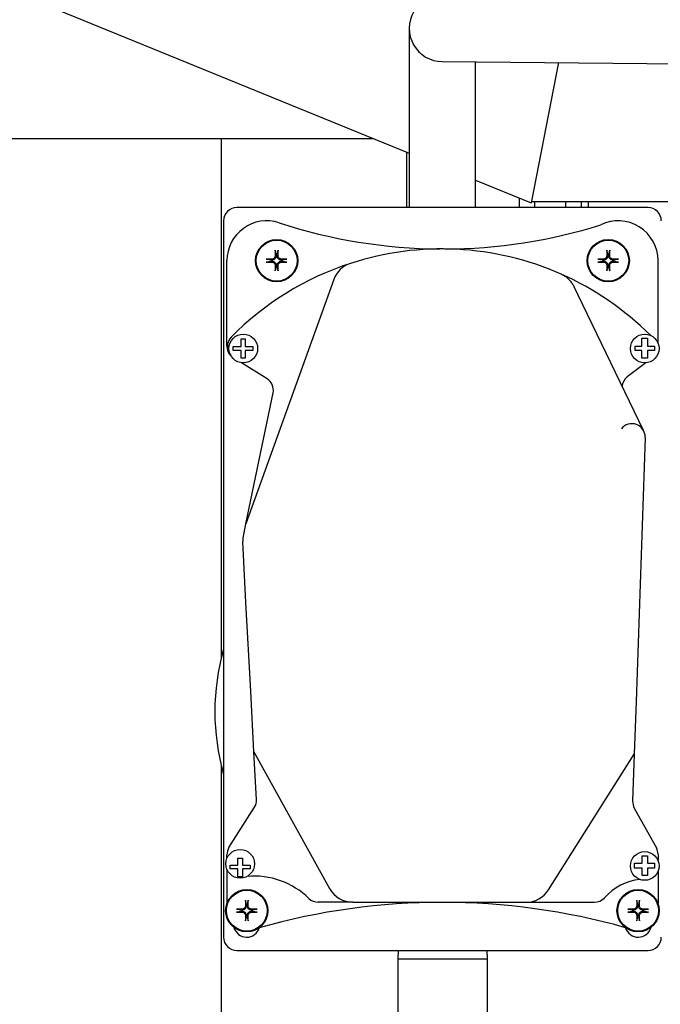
# Model space of a CAD drawing. Header units: inches. Extents: x 18 to 846, y -44 to 561.
# Tile 51 of 256: x 102.55 to 108.58, y 129.51 to 138.78. Entities that reach past the tile are written whole.
import ezdxf

# ---------------------------------------------------------------- set-up
doc = ezdxf.new("R2010")
doc.units = ezdxf.units.IN
doc.header["$LTSCALE"] = 24
doc.header["$MEASUREMENT"] = 0
doc.layers.add('Dimension (ANSI)', color=7, linetype='Continuous', lineweight=25)
doc.layers.add('Visible (ANSI)', color=7, linetype='Continuous', lineweight=30)
doc.styles.add('Note Text (ANSI)', font='tahoma.ttf')
doc.dimstyles.new('SB Fraction-16 (ANSI)', dxfattribs={"dimscale": 24, "dimtxt": 0.125, "dimasz": 0.098425, "dimexe": 0.125, "dimexo": 0.0625, "dimgap": 0.031496, "dimtad": 0, "dimtih": 1, "dimtoh": 1, "dimdec": 4, "dimrnd": 1e-08, "dimzin": 0, "dimdsep": 46, "dimlunit": 5, "dimtxsty": 'Note Text (ANSI)', "dimcen": 0.09, "dimdle": 0.393701, "dimclrd": 256, "dimclre": 256, "dimclrt": 256, "dimadec": 0, "dimazin": 3, "dimtfac": 0.96, "dimtofl": 0, "dimtmove": 0, "dimatfit": 3, "dimfxl": 1, "dimfrac": 2, "dimtolj": 1, "dimtzin": 12, "dimlwd": -1, "dimlwe": -1, "dimarcsym": 0})

# ---------------------------------------------------------------- blocks, each defined once
blk = doc.blocks.new('*D15')
at = {"layer": 'Defpoints', "color": 0, "transparency": 16777216}
for p in [(121.8191, 380.5815), (46.5863, 92.8698), (88.6941, 92.8698)]:
    blk.add_point(p, dxfattribs=at)
at = {"layer": 'Dimension (ANSI)', "transparency": 16777216}
for p, q in [((120.3191, 380.5815), (43.5863, 380.5815)), ((46.5863, 378.2193), (46.5863, 242.3754)), ((46.5863, 95.232), (46.5863, 237.0759)), ((87.1941, 92.8698), (43.5863, 92.8698))]:
    blk.add_line(p, q, dxfattribs=at)
for points in [[(46.1926, 378.2193), (46.98, 378.2193), (46.5863, 380.5815)], [(46.1926, 95.232), (46.98, 95.232), (46.5863, 92.8698)]]:
    blk.add_solid(points, dxfattribs=at)
at = {"layer": 'Dimension (ANSI)', "transparency": 16777216, "insert": (37.4463, 241.6195), "char_height": 3, "attachment_point": 1, "style": 'Note Text (ANSI)'}
blk.add_mtext('\\A1;287 11/16', dxfattribs=at)

msp = doc.modelspace()

# ---------------------------------------------------------------- linework, layer by layer
at = {"layer": 'Visible (ANSI)'}
for p, q in [((102.7417, 138.94184), (106.21675, 137.52595)), ((106.21675, 138.70079), (106.21675, 137.01279)), ((106.52647, 138.3883), (108.45465, 138.37118)), ((106.84175, 137.01279), (106.84175, 138.3855)), ((107.62138, 138.37858), (107.36655, 137.05747)), ((108.45465, 138.37118), (121.40478, 138.25615)), ((77.82486, 137.66341), (105.87938, 137.66341)), ((104.44412, 137.66341), (104.44412, 132.76605)), ((106.19412, 137.01279), (106.19412, 137.53517)), ((106.84175, 137.2713), (107.36655, 137.05747)), ((107.25676, 137.01279), (107.25676, 137.1022)), ((107.36883, 137.06929), (110.49656, 137.06929)), ((107.40031, 137.01279), (107.40031, 137.06929)), ((107.69104, 137.01279), (107.69104, 137.06929)), ((107.83823, 137.01279), (107.83823, 137.06929)), ((107.90679, 137.01279), (107.90679, 137.06929)), ((108.46675, 137.01279), (104.59175, 137.01279)), ((104.46675, 136.88779), (104.46675, 130.13779)), ((104.498, 135.70666), (104.498, 136.51279)), ((104.91898, 136.51799), (104.91442, 136.51829)), ((104.91442, 136.5073), (104.91898, 136.50759)), ((104.96125, 136.56513), (104.96155, 136.56056)), ((104.97195, 136.56056), (104.97225, 136.56513)), ((105.01908, 136.51829), (105.01452, 136.51799)), ((105.01452, 136.50759), (105.01908, 136.5073)), ((108.04398, 136.51799), (108.03942, 136.51829)), ((108.03942, 136.5073), (108.04398, 136.50759)), ((108.08625, 136.56513), (108.08655, 136.56056)), ((108.09695, 136.56056), (108.09725, 136.56513)), ((108.14408, 136.51829), (108.13952, 136.51799)), ((108.13952, 136.50759), (108.14408, 136.5073)), ((108.5605, 135.73599), (108.5605, 136.51279)), ((104.96155, 136.46502), (104.96125, 136.46046)), ((104.97225, 136.46046), (104.97195, 136.46502)), ((108.08655, 136.46502), (108.08625, 136.46046)), ((108.09725, 136.46046), (108.09695, 136.46502)), ((105.50474, 136.3339), (104.67761, 134.03173)), ((107.80812, 136.18832), (107.77077, 136.26574)), ((108.4243, 134.91101), (107.80812, 136.18832)), ((104.63341, 135.77583), (104.66954, 135.77583)), ((104.63341, 135.75751), (104.63341, 135.77583)), ((104.63341, 135.70438), (104.63341, 135.75751)), ((104.66954, 135.77583), (104.66954, 135.75806)), ((104.66954, 135.75806), (104.66954, 135.70438)), ((108.40778, 135.78158), (108.46204, 135.78158)), ((108.40778, 135.75469), (108.40778, 135.78158)), ((108.40778, 135.70806), (108.40778, 135.75469)), ((108.46204, 135.78158), (108.46204, 135.75515)), ((108.46204, 135.75515), (108.46204, 135.70806)), ((104.558, 135.70438), (104.58012, 135.70438)), ((104.558, 135.66575), (104.558, 135.70438)), ((104.58009, 135.66575), (104.558, 135.66575)), ((104.63341, 135.66575), (104.58009, 135.66575)), ((104.58012, 135.70438), (104.63341, 135.70438)), ((104.63341, 135.61249), (104.63341, 135.66575)), ((104.66954, 135.70438), (104.72503, 135.70438)), ((104.66954, 135.66575), (104.66954, 135.61194)), ((104.72507, 135.66575), (104.66954, 135.66575)), ((104.72503, 135.70438), (104.74281, 135.70438)), ((104.74281, 135.66575), (104.72507, 135.66575)), ((104.74281, 135.70438), (104.74281, 135.66575)), ((108.34449, 135.70806), (108.36413, 135.70806)), ((108.34449, 135.66575), (108.34449, 135.70806)), ((108.36301, 135.66575), (108.34449, 135.66575)), ((108.40778, 135.66575), (108.36301, 135.66575)), ((108.36413, 135.70806), (108.40778, 135.70806)), ((108.40778, 135.61531), (108.40778, 135.66575)), ((108.46204, 135.70806), (108.50687, 135.70806)), ((108.50799, 135.66575), (108.46204, 135.66575)), ((108.46204, 135.66575), (108.46204, 135.61485)), ((108.50687, 135.70806), (108.52843, 135.70806)), ((108.52843, 135.66575), (108.50799, 135.66575)), ((108.52843, 135.70806), (108.52843, 135.66575)), ((104.63341, 135.59353), (104.63341, 135.61249)), ((104.66954, 135.59353), (104.63341, 135.59353)), ((104.66954, 135.61194), (104.66954, 135.59353)), ((108.40778, 135.59353), (108.40778, 135.61531)), ((108.46204, 135.59353), (108.40778, 135.59353)), ((108.46204, 135.61485), (108.46204, 135.59353)), ((104.87761, 135.39787), (104.63511, 135.55113)), ((108.44599, 135.55041), (108.27054, 135.41652)), ((104.67761, 134.03173), (104.93323, 135.26687)), ((108.43933, 134.84716), (108.35391, 132.3584)), ((104.64972, 133.89697), (104.67761, 134.03173)), ((104.6778, 133.29288), (104.6473, 133.86498)), ((104.72235, 132.45714), (104.6778, 133.29288)), ((104.75284, 131.88536), (104.72235, 132.45714)), ((108.35391, 132.3584), (108.33693, 131.8636)), ((104.75284, 131.88536), (105.46565, 130.59618)), ((104.77684, 131.43509), (104.75284, 131.88536)), ((107.52792, 130.58359), (108.33693, 131.8636)), ((108.33693, 131.8636), (108.32168, 131.41939)), ((104.44412, 131.75954), (104.44412, 106.966)), ((104.51734, 130.98139), (104.75768, 131.36166)), ((108.33722, 131.35461), (108.54489, 130.97902)), ((104.498, 130.88001), (104.498, 130.9146)), ((108.5605, 130.91854), (108.5605, 130.8595)), ((104.60106, 130.88351), (104.64387, 130.88351)), ((104.60106, 130.81663), (104.60106, 130.88351)), ((104.64387, 130.88351), (104.64387, 130.81663)), ((108.33948, 130.83366), (108.36484, 130.83366)), ((108.33948, 130.7894), (108.33948, 130.83366)), ((108.36484, 130.83366), (108.41268, 130.83366)), ((108.41268, 130.9043), (108.46204, 130.9043)), ((108.41268, 130.87996), (108.41268, 130.9043)), ((108.41268, 130.83366), (108.41268, 130.87996)), ((108.46204, 130.9043), (108.46204, 130.87866)), ((108.46204, 130.87866), (108.46204, 130.83366)), ((108.46204, 130.83366), (108.50616, 130.83366)), ((108.50616, 130.83366), (108.52843, 130.83366)), ((108.52843, 130.83366), (108.52843, 130.7894)), ((104.498, 130.77803), (104.498, 130.45594)), ((104.52867, 130.81663), (104.54903, 130.81663)), ((104.52867, 130.78137), (104.52867, 130.81663)), ((104.56508, 130.78137), (104.52867, 130.78137)), ((104.54903, 130.81663), (104.60106, 130.81663)), ((104.60106, 130.78137), (104.56508, 130.78137)), ((104.60106, 130.7573), (104.60106, 130.78137)), ((104.60106, 130.70583), (104.60106, 130.7573)), ((104.64387, 130.81663), (104.69697, 130.81663)), ((104.68092, 130.78137), (104.64387, 130.78137)), ((104.64387, 130.78137), (104.64387, 130.75699)), ((104.64387, 130.75699), (104.64387, 130.70583)), ((104.71564, 130.78137), (104.68092, 130.78137)), ((104.69697, 130.81663), (104.71564, 130.81663)), ((104.71564, 130.81663), (104.71564, 130.78137)), ((108.36298, 130.7894), (108.33948, 130.7894)), ((108.41268, 130.7894), (108.36298, 130.7894)), ((108.41268, 130.73707), (108.41268, 130.7894)), ((108.41268, 130.71969), (108.41268, 130.73707)), ((108.46204, 130.7894), (108.46204, 130.73837)), ((108.50802, 130.7894), (108.46204, 130.7894)), ((108.46204, 130.73837), (108.46204, 130.71969)), ((108.52843, 130.7894), (108.50802, 130.7894)), ((108.5605, 130.75752), (108.5605, 130.45662)), ((104.64387, 130.70583), (104.60106, 130.70583)), ((108.46204, 130.71969), (108.41268, 130.71969)), ((105.68444, 130.46715), (105.35857, 130.46715)), ((105.68444, 130.46715), (107.31659, 130.46715)), ((107.31659, 130.46715), (107.96181, 130.46715)), ((104.63773, 130.39299), (104.63317, 130.39329)), ((104.63317, 130.3823), (104.63773, 130.38259)), ((104.68, 130.44013), (104.6803, 130.43556)), ((104.6907, 130.43556), (104.691, 130.44013)), ((104.73783, 130.39329), (104.73327, 130.39299)), ((104.73327, 130.38259), (104.73783, 130.3823)), ((108.32548, 130.39299), (108.32092, 130.39329)), ((108.32092, 130.3823), (108.32548, 130.38259)), ((108.36775, 130.44013), (108.36805, 130.43556)), ((108.37845, 130.43556), (108.37875, 130.44013)), ((108.42558, 130.39329), (108.42102, 130.39299)), ((108.42102, 130.38259), (108.42558, 130.3823)), ((104.6803, 130.34002), (104.68, 130.33546)), ((104.691, 130.33546), (104.6907, 130.34002)), ((108.36805, 130.34002), (108.36775, 130.33546)), ((108.37875, 130.33546), (108.37845, 130.34002)), ((104.59175, 130.01279), (108.46675, 130.01279)), ((106.11171, 130.01279), (106.10925, 129.93397)), ((106.94679, 130.01279), (106.94925, 129.93397)), ((106.10925, 129.93397), (106.94925, 129.93397)), ((106.10925, 129.93397), (106.10925, 128.71561)), ((106.94925, 129.93397), (106.94925, 128.71561))]:
    msp.add_line(p, q, dxfattribs=at)
for centre, radius in [((104.96675, 136.51279), 0.1995), ((104.96675, 136.51279), 0.19267), ((108.09175, 136.51279), 0.1995), ((108.09175, 136.51279), 0.19267), ((104.65258, 135.685), 0.135), ((108.4355, 135.685), 0.135), ((104.623, 130.82902), 0.135), ((108.4355, 130.80851), 0.135), ((104.6855, 130.38779), 0.1995), ((104.6855, 130.38779), 0.19267), ((108.37325, 130.38779), 0.1995), ((108.37325, 130.38779), 0.19267)]:
    msp.add_circle(centre, radius, dxfattribs=at)
for centre, radius, start, end in [((106.52925, 138.70079), 0.3125, 89.491077, 269.491077), ((104.59175, 136.88779), 0.125, 90, 180), ((108.46675, 136.88779), 0.125, 0, 90), ((104.873, 136.51279), 0.375, 71.900051, 180), ((106.53567, 141.59974), 4.97677, 251.900051, 269.632367), ((108.1855, 136.51279), 0.375, 0, 116.019451), ((106.53567, 141.59974), 4.97677, 270.166961, 287.364683), ((106.52208, 133.84027), 2.78286, 66.165395, 107.984981), ((106.52208, 133.84027), 2.78286, 107.984981, 135.474785), ((104.96675, 136.51279), 0.05262, 174.003678, 185.996322), ((104.96675, 136.51279), 0.05262, 84.003678, 95.996322), ((104.96675, 136.51279), 0.05262, 354.003678, 5.996322), ((105.74001, 136.24937), 0.25, 107.984981, 160.237521), ((108.09175, 136.51279), 0.05262, 174.003678, 185.996322), ((108.09175, 136.51279), 0.05262, 84.003678, 95.996322), ((108.09175, 136.51279), 0.05262, 354.003678, 5.996322), ((104.96675, 136.51279), 0.05262, 264.003678, 275.996322), ((108.09175, 136.51279), 0.05262, 264.003678, 275.996322), ((106.52208, 133.84027), 2.78286, 45.027084, 66.165395), ((104.62718, 135.70402), 0.125, 135.474785, 221.582494), ((104.623, 135.70666), 0.125, 180, 225.902272), ((104.81083, 135.2922), 0.125, 348.30718, 57.705708), ((108.34637, 135.31714), 0.125, 127.347746, 173.979011), ((108.31441, 134.85145), 0.125, 358.034232, 141.9281), ((106.52925, 132.26279), 2.145, 164.057631, 195.942369), ((104.65202, 131.42844), 0.125, 327.705708, 3.051563), ((108.44661, 131.4151), 0.125, 178.034232, 208.939308), ((104.623, 130.9146), 0.125, 147.705708, 180), ((108.4355, 130.91854), 0.125, 0, 28.939308), ((104.75114, 129.96643), 0.74706, 45.850471, 94.829668), ((108.4405, 130.17084), 0.51269, 95.560313, 138.648384), ((105.68444, 130.71715), 0.25, 208.939308, 270), ((107.31659, 130.71715), 0.25, 270, 327.705708), ((106.52982, 124.10942), 6.35616, 74.248423, 105.765119), ((105.35857, 130.59215), 0.125, 225.850471, 270), ((107.96181, 130.59215), 0.125, 270, 318.648384), ((104.6855, 130.38779), 0.05262, 174.003678, 185.996322), ((104.6855, 130.38779), 0.05262, 84.003678, 95.996322), ((104.6855, 130.38779), 0.05262, 354.003678, 5.996322), ((108.37325, 130.38779), 0.05262, 174.003678, 185.996322), ((108.37325, 130.38779), 0.05262, 84.003678, 95.996322), ((108.37325, 130.38779), 0.05262, 354.003678, 5.996322), ((104.6855, 130.38779), 0.05262, 264.003678, 275.996322), ((108.37325, 130.38779), 0.05262, 264.003678, 275.996322), ((104.68425, 130.26279), 0.125, 195.302345, 343.257509), ((108.37425, 130.26279), 0.125, 196.574906, 344.581707), ((104.59175, 130.13779), 0.125, 180, 270), ((108.46675, 130.13779), 0.125, 270, 0)]:
    msp.add_arc(centre, radius, start, end, dxfattribs=at)
for centre, major_axis, start_param, end_param in [((104.99198, 136.51327), (0.00822, -0.43428), 4.4856007, 4.6019851), ((104.94153, 136.51327), (0.00822, 0.43428), 4.8227929, 4.9391773), ((108.11698, 136.51327), (0.00822, -0.43428), 4.4856007, 4.6019851), ((108.06653, 136.51327), (0.00822, 0.43428), 4.8227929, 4.9391773), ((104.96627, 136.48757), (-0.43428, 0.00822), 4.8227929, 4.9391773), ((104.96627, 136.53802), (0.43428, 0.00822), 4.4856007, 4.6019851), ((104.96723, 136.48757), (-0.43428, -0.00822), 4.4856007, 4.6019851), ((104.96723, 136.53802), (0.43428, -0.00822), 4.8227929, 4.9391773), ((108.09127, 136.48757), (-0.43428, 0.00822), 4.8227929, 4.9391773), ((108.09127, 136.53802), (0.43428, 0.00822), 4.4856007, 4.6019851), ((108.09223, 136.48757), (-0.43428, -0.00822), 4.4856007, 4.6019851), ((108.09223, 136.53802), (0.43428, -0.00822), 4.8227929, 4.9391773), ((104.99198, 136.51231), (-0.00822, -0.43428), 4.8227929, 4.9391773), ((104.94153, 136.51231), (-0.00822, 0.43428), 4.4856007, 4.6019851), ((108.11698, 136.51231), (-0.00822, -0.43428), 4.8227929, 4.9391773), ((108.06653, 136.51231), (-0.00822, 0.43428), 4.4856007, 4.6019851), ((104.71073, 130.38827), (0.00822, -0.43428), 4.4856007, 4.6019851), ((104.66028, 130.38827), (0.00822, 0.43428), 4.8227929, 4.9391773), ((108.39848, 130.38827), (0.00822, -0.43428), 4.4856007, 4.6019851), ((108.34803, 130.38827), (0.00822, 0.43428), 4.8227929, 4.9391773), ((104.68502, 130.36257), (-0.43428, 0.00822), 4.8227929, 4.9391773), ((104.68502, 130.41302), (0.43428, 0.00822), 4.4856007, 4.6019851), ((104.68598, 130.36257), (-0.43428, -0.00822), 4.4856007, 4.6019851), ((104.68598, 130.41302), (0.43428, -0.00822), 4.8227929, 4.9391773), ((108.37277, 130.36257), (-0.43428, 0.00822), 4.8227929, 4.9391773), ((108.37277, 130.41302), (0.43428, 0.00822), 4.4856007, 4.6019851), ((108.37373, 130.36257), (-0.43428, -0.00822), 4.4856007, 4.6019851), ((108.37373, 130.41302), (0.43428, -0.00822), 4.8227929, 4.9391773), ((104.71073, 130.38731), (-0.00822, -0.43428), 4.8227929, 4.9391773), ((104.66028, 130.38731), (-0.00822, 0.43428), 4.4856007, 4.6019851), ((108.39848, 130.38731), (-0.00822, -0.43428), 4.8227929, 4.9391773), ((108.34803, 130.38731), (-0.00822, 0.43428), 4.4856007, 4.6019851)]:
    msp.add_ellipse(centre, major_axis=major_axis, ratio=0.0871557, start_param=start_param, end_param=end_param, dxfattribs=at)
for points, knots in [([(104.95364, 136.60371), (104.95358, 136.60399), (104.95353, 136.60437), (104.95343, 136.60529), (104.95338, 136.606), (104.9533, 136.60733), (104.95327, 136.60818), (104.95325, 136.60932), (104.95325, 136.60978), (104.95325, 136.61022)], [0.050325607, 0.050325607, 0.050325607, 0.050325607, 0.054771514, 0.054771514, 0.060230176, 0.060230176, 0.065728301, 0.065728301, 0.068909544, 0.068909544, 0.068909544, 0.068909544]), ([(104.98026, 136.61022), (104.98026, 136.60978), (104.98025, 136.60932), (104.98023, 136.60818), (104.9802, 136.60733), (104.98013, 136.606), (104.98007, 136.60529), (104.97997, 136.60437), (104.97992, 136.60399), (104.97986, 136.60371)], [0.018821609, 0.018821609, 0.018821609, 0.018821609, 0.022002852, 0.022002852, 0.027500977, 0.027500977, 0.032959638, 0.032959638, 0.037405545, 0.037405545, 0.037405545, 0.037405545]), ([(108.07864, 136.60371), (108.07858, 136.60399), (108.07853, 136.60437), (108.07843, 136.60529), (108.07838, 136.606), (108.0783, 136.60733), (108.07827, 136.60818), (108.07825, 136.60932), (108.07825, 136.60978), (108.07825, 136.61022)], [0.050325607, 0.050325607, 0.050325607, 0.050325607, 0.054771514, 0.054771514, 0.060230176, 0.060230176, 0.065728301, 0.065728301, 0.068909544, 0.068909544, 0.068909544, 0.068909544]), ([(108.10526, 136.61022), (108.10526, 136.60978), (108.10525, 136.60932), (108.10523, 136.60818), (108.1052, 136.60733), (108.10513, 136.606), (108.10507, 136.60529), (108.10497, 136.60437), (108.10492, 136.60399), (108.10486, 136.60371)], [0.018821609, 0.018821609, 0.018821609, 0.018821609, 0.022002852, 0.022002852, 0.027500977, 0.027500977, 0.032959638, 0.032959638, 0.037405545, 0.037405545, 0.037405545, 0.037405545]), ([(104.86932, 136.5263), (104.86977, 136.5263), (104.87023, 136.52629), (104.87137, 136.52627), (104.87222, 136.52624), (104.87354, 136.52617), (104.87425, 136.52611), (104.87517, 136.52601), (104.87556, 136.52596), (104.87583, 136.52591)], [0.018821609, 0.018821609, 0.018821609, 0.018821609, 0.022002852, 0.022002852, 0.027500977, 0.027500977, 0.032959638, 0.032959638, 0.037405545, 0.037405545, 0.037405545, 0.037405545]), ([(104.87583, 136.49968), (104.87556, 136.49963), (104.87517, 136.49957), (104.87425, 136.49947), (104.87354, 136.49942), (104.87222, 136.49934), (104.87137, 136.49931), (104.87023, 136.49929), (104.86977, 136.49929), (104.86932, 136.49929)], [0.050325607, 0.050325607, 0.050325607, 0.050325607, 0.054771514, 0.054771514, 0.060230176, 0.060230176, 0.065728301, 0.065728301, 0.068909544, 0.068909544, 0.068909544, 0.068909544]), ([(104.96155, 136.56056), (104.96188, 136.55545), (104.96126, 136.55003), (104.95865, 136.54208), (104.95741, 136.53933), (104.95428, 136.53413), (104.95239, 136.53167), (104.94787, 136.52715), (104.94541, 136.52527), (104.94021, 136.52213), (104.93746, 136.52089), (104.92952, 136.51828), (104.92409, 136.51766), (104.91898, 136.51799)], [-0.18979591, -0.18979591, -0.18979591, -0.18979591, -0.14612308, -0.14612308, -0.12176923, -0.12176923, -0.09741538, -0.09741538, -0.07306154, -0.07306154, -0.04870769, -0.04870769, -0.00503486, -0.00503486, -0.00503486, -0.00503486]), ([(104.91898, 136.50759), (104.92409, 136.50792), (104.92952, 136.5073), (104.93746, 136.5047), (104.94021, 136.50345), (104.94541, 136.50032), (104.94787, 136.49843), (104.95239, 136.49391), (104.95428, 136.49145), (104.95741, 136.48625), (104.95865, 136.4835), (104.96126, 136.47556), (104.96188, 136.47014), (104.96155, 136.46502)], [-0.18979591, -0.18979591, -0.18979591, -0.18979591, -0.14612308, -0.14612308, -0.12176923, -0.12176923, -0.09741538, -0.09741538, -0.07306154, -0.07306154, -0.04870769, -0.04870769, -0.00503486, -0.00503486, -0.00503486, -0.00503486]), ([(104.95345, 136.56041), (104.95349, 136.55621), (104.9527, 136.5517), (104.94939, 136.54337), (104.94687, 136.53954), (104.941, 136.53346), (104.93728, 136.53079), (104.92908, 136.52718), (104.92461, 136.52622), (104.91999, 136.52609), (104.91956, 136.52609), (104.91914, 136.52609)], [0, 0, 0, 0, 0.03221011, 0.03221011, 0.06442023, 0.06442023, 0.09660812, 0.09660812, 0.12879602, 0.12879602, 0.13203255, 0.13203255, 0.13203255, 0.13203255]), ([(104.91914, 136.49949), (104.92334, 136.49953), (104.92784, 136.49875), (104.93617, 136.49544), (104.94, 136.49291), (104.94608, 136.48705), (104.94875, 136.48332), (104.95237, 136.47512), (104.95332, 136.47065), (104.95345, 136.46603), (104.95345, 136.46561), (104.95345, 136.46518)], [0, 0, 0, 0, 0.03221011, 0.03221011, 0.06442023, 0.06442023, 0.09660812, 0.09660812, 0.12879602, 0.12879602, 0.13203255, 0.13203255, 0.13203255, 0.13203255]), ([(105.01452, 136.51799), (105.00941, 136.51766), (105.00399, 136.51828), (104.99604, 136.52089), (104.99329, 136.52213), (104.98809, 136.52527), (104.98563, 136.52715), (104.98111, 136.53167), (104.97922, 136.53413), (104.97609, 136.53933), (104.97485, 136.54208), (104.97224, 136.55003), (104.97162, 136.55545), (104.97195, 136.56056)], [-0.18979591, -0.18979591, -0.18979591, -0.18979591, -0.14612308, -0.14612308, -0.12176923, -0.12176923, -0.09741538, -0.09741538, -0.07306154, -0.07306154, -0.04870769, -0.04870769, -0.00503486, -0.00503486, -0.00503486, -0.00503486]), ([(104.97195, 136.46502), (104.97162, 136.47014), (104.97224, 136.47556), (104.97485, 136.4835), (104.97609, 136.48625), (104.97922, 136.49145), (104.98111, 136.49391), (104.98563, 136.49843), (104.98809, 136.50032), (104.99329, 136.50345), (104.99604, 136.5047), (105.00399, 136.5073), (105.00941, 136.50792), (105.01452, 136.50759)], [-0.18979591, -0.18979591, -0.18979591, -0.18979591, -0.14612308, -0.14612308, -0.12176923, -0.12176923, -0.09741538, -0.09741538, -0.07306154, -0.07306154, -0.04870769, -0.04870769, -0.00503486, -0.00503486, -0.00503486, -0.00503486]), ([(104.98005, 136.46518), (104.98001, 136.46938), (104.9808, 136.47388), (104.98411, 136.48221), (104.98663, 136.48604), (104.99249, 136.49212), (104.99622, 136.49479), (105.00442, 136.49841), (105.00889, 136.49936), (105.01351, 136.49949), (105.01394, 136.49949), (105.01437, 136.49949)], [0, 0, 0, 0, 0.03220637, 0.03220637, 0.06441274, 0.06441274, 0.09660438, 0.09660438, 0.12879602, 0.12879602, 0.13203255, 0.13203255, 0.13203255, 0.13203255]), ([(105.01437, 136.52609), (105.01016, 136.52605), (105.00566, 136.52684), (104.99733, 136.53015), (104.9935, 136.53267), (104.98742, 136.53854), (104.98475, 136.54227), (104.98114, 136.55046), (104.98018, 136.55493), (104.98005, 136.55955), (104.98005, 136.55998), (104.98005, 136.56041)], [0, 0, 0, 0, 0.03221011, 0.03221011, 0.06442023, 0.06442023, 0.09660812, 0.09660812, 0.12879602, 0.12879602, 0.13203255, 0.13203255, 0.13203255, 0.13203255]), ([(105.05767, 136.52591), (105.05794, 136.52596), (105.05833, 136.52601), (105.05925, 136.52611), (105.05996, 136.52617), (105.06129, 136.52624), (105.06213, 136.52627), (105.06327, 136.52629), (105.06373, 136.5263), (105.06418, 136.5263)], [0.050325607, 0.050325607, 0.050325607, 0.050325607, 0.054771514, 0.054771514, 0.060230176, 0.060230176, 0.065728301, 0.065728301, 0.068909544, 0.068909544, 0.068909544, 0.068909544]), ([(105.06418, 136.49929), (105.06373, 136.49929), (105.06327, 136.49929), (105.06213, 136.49931), (105.06129, 136.49934), (105.05996, 136.49942), (105.05925, 136.49947), (105.05833, 136.49957), (105.05794, 136.49963), (105.05767, 136.49968)], [0.018821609, 0.018821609, 0.018821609, 0.018821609, 0.022002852, 0.022002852, 0.027500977, 0.027500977, 0.032959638, 0.032959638, 0.037405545, 0.037405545, 0.037405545, 0.037405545]), ([(107.99432, 136.5263), (107.99477, 136.5263), (107.99523, 136.52629), (107.99637, 136.52627), (107.99722, 136.52624), (107.99854, 136.52617), (107.99925, 136.52611), (108.00017, 136.52601), (108.00056, 136.52596), (108.00083, 136.52591)], [0.018821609, 0.018821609, 0.018821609, 0.018821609, 0.022002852, 0.022002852, 0.027500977, 0.027500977, 0.032959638, 0.032959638, 0.037405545, 0.037405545, 0.037405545, 0.037405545]), ([(108.00083, 136.49968), (108.00056, 136.49963), (108.00017, 136.49957), (107.99925, 136.49947), (107.99854, 136.49942), (107.99722, 136.49934), (107.99637, 136.49931), (107.99523, 136.49929), (107.99477, 136.49929), (107.99432, 136.49929)], [0.050325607, 0.050325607, 0.050325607, 0.050325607, 0.054771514, 0.054771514, 0.060230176, 0.060230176, 0.065728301, 0.065728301, 0.068909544, 0.068909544, 0.068909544, 0.068909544]), ([(108.08655, 136.56056), (108.08688, 136.55545), (108.08626, 136.55003), (108.08365, 136.54208), (108.08241, 136.53933), (108.07928, 136.53413), (108.07739, 136.53167), (108.07287, 136.52715), (108.07041, 136.52527), (108.06521, 136.52213), (108.06246, 136.52089), (108.05452, 136.51828), (108.04909, 136.51766), (108.04398, 136.51799)], [-0.18979591, -0.18979591, -0.18979591, -0.18979591, -0.14612308, -0.14612308, -0.12176923, -0.12176923, -0.09741538, -0.09741538, -0.07306154, -0.07306154, -0.04870769, -0.04870769, -0.00503486, -0.00503486, -0.00503486, -0.00503486]), ([(108.04398, 136.50759), (108.04909, 136.50792), (108.05452, 136.5073), (108.06246, 136.5047), (108.06521, 136.50345), (108.07041, 136.50032), (108.07287, 136.49843), (108.07739, 136.49391), (108.07928, 136.49145), (108.08241, 136.48625), (108.08365, 136.4835), (108.08626, 136.47556), (108.08688, 136.47014), (108.08655, 136.46502)], [-0.18979591, -0.18979591, -0.18979591, -0.18979591, -0.14612308, -0.14612308, -0.12176923, -0.12176923, -0.09741538, -0.09741538, -0.07306154, -0.07306154, -0.04870769, -0.04870769, -0.00503486, -0.00503486, -0.00503486, -0.00503486]), ([(108.07845, 136.56041), (108.07849, 136.55621), (108.0777, 136.5517), (108.07439, 136.54337), (108.07187, 136.53955), (108.06601, 136.53346), (108.06228, 136.5308), (108.05408, 136.52718), (108.04961, 136.52622), (108.04499, 136.52609), (108.04456, 136.52609), (108.04414, 136.52609)], [0, 0, 0, 0, 0.03220637, 0.03220637, 0.06441274, 0.06441274, 0.09660438, 0.09660438, 0.12879602, 0.12879602, 0.13203255, 0.13203255, 0.13203255, 0.13203255]), ([(108.04414, 136.49949), (108.04834, 136.49953), (108.05284, 136.49875), (108.06117, 136.49544), (108.065, 136.49291), (108.07108, 136.48705), (108.07375, 136.48332), (108.07737, 136.47512), (108.07832, 136.47065), (108.07845, 136.46603), (108.07845, 136.46561), (108.07845, 136.46518)], [0, 0, 0, 0, 0.03221011, 0.03221011, 0.06442023, 0.06442023, 0.09660812, 0.09660812, 0.12879602, 0.12879602, 0.13203255, 0.13203255, 0.13203255, 0.13203255]), ([(108.13952, 136.51799), (108.13441, 136.51766), (108.12899, 136.51828), (108.12104, 136.52089), (108.11829, 136.52213), (108.11309, 136.52527), (108.11063, 136.52715), (108.10611, 136.53167), (108.10422, 136.53413), (108.10109, 136.53933), (108.09985, 136.54208), (108.09724, 136.55003), (108.09662, 136.55545), (108.09695, 136.56056)], [-0.18979591, -0.18979591, -0.18979591, -0.18979591, -0.14612308, -0.14612308, -0.12176923, -0.12176923, -0.09741538, -0.09741538, -0.07306154, -0.07306154, -0.04870769, -0.04870769, -0.00503486, -0.00503486, -0.00503486, -0.00503486]), ([(108.09695, 136.46502), (108.09662, 136.47014), (108.09724, 136.47556), (108.09985, 136.4835), (108.10109, 136.48625), (108.10422, 136.49145), (108.10611, 136.49391), (108.11063, 136.49843), (108.11309, 136.50032), (108.11829, 136.50345), (108.12104, 136.5047), (108.12899, 136.5073), (108.13441, 136.50792), (108.13952, 136.50759)], [-0.18979591, -0.18979591, -0.18979591, -0.18979591, -0.14612308, -0.14612308, -0.12176923, -0.12176923, -0.09741538, -0.09741538, -0.07306154, -0.07306154, -0.04870769, -0.04870769, -0.00503486, -0.00503486, -0.00503486, -0.00503486]), ([(108.10505, 136.46518), (108.10501, 136.46938), (108.1058, 136.47388), (108.10911, 136.48221), (108.11163, 136.48604), (108.1175, 136.49213), (108.12122, 136.49479), (108.12942, 136.49841), (108.13389, 136.49936), (108.13851, 136.49949), (108.13894, 136.49949), (108.13937, 136.49949)], [0, 0, 0, 0, 0.03221011, 0.03221011, 0.06442023, 0.06442023, 0.09660812, 0.09660812, 0.12879602, 0.12879602, 0.13203255, 0.13203255, 0.13203255, 0.13203255]), ([(108.13937, 136.52609), (108.13516, 136.52605), (108.13066, 136.52684), (108.12233, 136.53015), (108.1185, 136.53267), (108.11242, 136.53854), (108.10975, 136.54227), (108.10614, 136.55046), (108.10518, 136.55493), (108.10505, 136.55955), (108.10505, 136.55998), (108.10505, 136.56041)], [0, 0, 0, 0, 0.03221011, 0.03221011, 0.06442023, 0.06442023, 0.09660812, 0.09660812, 0.12879602, 0.12879602, 0.13203255, 0.13203255, 0.13203255, 0.13203255]), ([(108.18267, 136.52591), (108.18294, 136.52596), (108.18333, 136.52601), (108.18425, 136.52611), (108.18496, 136.52617), (108.18629, 136.52624), (108.18713, 136.52627), (108.18827, 136.52629), (108.18873, 136.5263), (108.18918, 136.5263)], [0.050325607, 0.050325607, 0.050325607, 0.050325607, 0.054771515, 0.054771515, 0.060230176, 0.060230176, 0.065728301, 0.065728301, 0.068909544, 0.068909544, 0.068909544, 0.068909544]), ([(108.18918, 136.49929), (108.18873, 136.49929), (108.18827, 136.49929), (108.18713, 136.49931), (108.18629, 136.49934), (108.18496, 136.49942), (108.18425, 136.49947), (108.18333, 136.49957), (108.18294, 136.49963), (108.18267, 136.49968)], [0.018821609, 0.018821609, 0.018821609, 0.018821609, 0.022002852, 0.022002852, 0.027500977, 0.027500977, 0.032959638, 0.032959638, 0.037405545, 0.037405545, 0.037405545, 0.037405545]), ([(104.95325, 136.41536), (104.95325, 136.41581), (104.95325, 136.41627), (104.95327, 136.41741), (104.9533, 136.41826), (104.95338, 136.41958), (104.95343, 136.4203), (104.95353, 136.42121), (104.95358, 136.4216), (104.95364, 136.42188)], [0.018821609, 0.018821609, 0.018821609, 0.018821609, 0.022002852, 0.022002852, 0.027500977, 0.027500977, 0.032959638, 0.032959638, 0.037405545, 0.037405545, 0.037405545, 0.037405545]), ([(104.97986, 136.42188), (104.97992, 136.4216), (104.97997, 136.42121), (104.98007, 136.4203), (104.98013, 136.41958), (104.9802, 136.41826), (104.98023, 136.41741), (104.98025, 136.41627), (104.98026, 136.41581), (104.98026, 136.41536)], [0.050325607, 0.050325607, 0.050325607, 0.050325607, 0.054771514, 0.054771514, 0.060230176, 0.060230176, 0.065728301, 0.065728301, 0.068909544, 0.068909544, 0.068909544, 0.068909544]), ([(108.07825, 136.41536), (108.07825, 136.41581), (108.07825, 136.41627), (108.07827, 136.41741), (108.0783, 136.41826), (108.07838, 136.41958), (108.07843, 136.4203), (108.07853, 136.42121), (108.07858, 136.4216), (108.07864, 136.42188)], [0.018821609, 0.018821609, 0.018821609, 0.018821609, 0.022002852, 0.022002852, 0.027500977, 0.027500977, 0.032959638, 0.032959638, 0.037405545, 0.037405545, 0.037405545, 0.037405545]), ([(108.10486, 136.42188), (108.10492, 136.4216), (108.10497, 136.42121), (108.10507, 136.4203), (108.10513, 136.41958), (108.1052, 136.41826), (108.10523, 136.41741), (108.10525, 136.41627), (108.10526, 136.41581), (108.10526, 136.41536)], [0.050325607, 0.050325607, 0.050325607, 0.050325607, 0.054771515, 0.054771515, 0.060230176, 0.060230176, 0.065728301, 0.065728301, 0.068909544, 0.068909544, 0.068909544, 0.068909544]), ([(107.77077, 136.26574), (107.76531, 136.27706), (107.75287, 136.29846), (107.71577, 136.34514), (107.67819, 136.37171), (107.64714, 136.38557), (107.64688, 136.38568), (107.64662, 136.38579)], [0, 0, 0, 0, 0.03365873, 0.06731746, 0.16829365, 0.16829365, 0.16913397, 0.16913397, 0.16913397, 0.16913397]), ([(104.64972, 133.89697), (104.64919, 133.89445), (104.64876, 133.89196), (104.64728, 133.8817), (104.64693, 133.87414), (104.64724, 133.86612), (104.64727, 133.86555), (104.6473, 133.86498)], [1.133466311, 1.133466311, 1.133466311, 1.133466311, 1.155438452, 1.155438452, 1.224953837, 1.224953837, 1.230297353, 1.230297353, 1.230297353, 1.230297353]), ([(104.67239, 130.47871), (104.67233, 130.47899), (104.67228, 130.47937), (104.67218, 130.48029), (104.67213, 130.481), (104.67205, 130.48233), (104.67202, 130.48318), (104.672, 130.48432), (104.672, 130.48478), (104.672, 130.48522)], [0.050325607, 0.050325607, 0.050325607, 0.050325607, 0.054771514, 0.054771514, 0.060230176, 0.060230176, 0.065728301, 0.065728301, 0.068909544, 0.068909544, 0.068909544, 0.068909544]), ([(104.69901, 130.48522), (104.69901, 130.48478), (104.699, 130.48432), (104.69898, 130.48318), (104.69895, 130.48233), (104.69888, 130.481), (104.69882, 130.48029), (104.69872, 130.47937), (104.69867, 130.47899), (104.69861, 130.47871)], [0.018821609, 0.018821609, 0.018821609, 0.018821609, 0.022002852, 0.022002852, 0.027500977, 0.027500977, 0.032959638, 0.032959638, 0.037405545, 0.037405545, 0.037405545, 0.037405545]), ([(108.36014, 130.47871), (108.36008, 130.47899), (108.36003, 130.47937), (108.35993, 130.48029), (108.35988, 130.481), (108.3598, 130.48233), (108.35977, 130.48318), (108.35975, 130.48432), (108.35975, 130.48478), (108.35975, 130.48522)], [0.050325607, 0.050325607, 0.050325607, 0.050325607, 0.054771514, 0.054771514, 0.060230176, 0.060230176, 0.065728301, 0.065728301, 0.068909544, 0.068909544, 0.068909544, 0.068909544]), ([(108.38676, 130.48522), (108.38676, 130.48478), (108.38675, 130.48432), (108.38673, 130.48318), (108.3867, 130.48233), (108.38663, 130.481), (108.38657, 130.48029), (108.38647, 130.47937), (108.38642, 130.47899), (108.38636, 130.47871)], [0.018821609, 0.018821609, 0.018821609, 0.018821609, 0.022002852, 0.022002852, 0.027500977, 0.027500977, 0.032959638, 0.032959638, 0.037405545, 0.037405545, 0.037405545, 0.037405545]), ([(104.58807, 130.4013), (104.58852, 130.4013), (104.58898, 130.40129), (104.59012, 130.40127), (104.59097, 130.40124), (104.59229, 130.40117), (104.593, 130.40111), (104.59392, 130.40101), (104.59431, 130.40096), (104.59458, 130.40091)], [0.018821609, 0.018821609, 0.018821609, 0.018821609, 0.022002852, 0.022002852, 0.027500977, 0.027500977, 0.032959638, 0.032959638, 0.037405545, 0.037405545, 0.037405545, 0.037405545]), ([(104.59458, 130.37468), (104.59431, 130.37463), (104.59392, 130.37457), (104.593, 130.37447), (104.59229, 130.37442), (104.59097, 130.37434), (104.59012, 130.37431), (104.58898, 130.37429), (104.58852, 130.37429), (104.58807, 130.37429)], [0.050325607, 0.050325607, 0.050325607, 0.050325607, 0.054771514, 0.054771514, 0.060230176, 0.060230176, 0.065728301, 0.065728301, 0.068909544, 0.068909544, 0.068909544, 0.068909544]), ([(104.6803, 130.43556), (104.68063, 130.43045), (104.68001, 130.42503), (104.6774, 130.41708), (104.67616, 130.41433), (104.67303, 130.40913), (104.67114, 130.40667), (104.66662, 130.40215), (104.66416, 130.40027), (104.65896, 130.39713), (104.65621, 130.39589), (104.64827, 130.39328), (104.64284, 130.39266), (104.63773, 130.39299)], [-0.18979591, -0.18979591, -0.18979591, -0.18979591, -0.14612308, -0.14612308, -0.12176923, -0.12176923, -0.09741538, -0.09741538, -0.07306154, -0.07306154, -0.04870769, -0.04870769, -0.00503486, -0.00503486, -0.00503486, -0.00503486]), ([(104.63773, 130.38259), (104.64284, 130.38292), (104.64827, 130.3823), (104.65621, 130.3797), (104.65896, 130.37845), (104.66416, 130.37532), (104.66662, 130.37343), (104.67114, 130.36891), (104.67303, 130.36645), (104.67616, 130.36125), (104.6774, 130.3585), (104.68001, 130.35056), (104.68063, 130.34514), (104.6803, 130.34002)], [-0.18979591, -0.18979591, -0.18979591, -0.18979591, -0.14612308, -0.14612308, -0.12176923, -0.12176923, -0.09741538, -0.09741538, -0.07306154, -0.07306154, -0.04870769, -0.04870769, -0.00503486, -0.00503486, -0.00503486, -0.00503486]), ([(104.6722, 130.43541), (104.67224, 130.43121), (104.67145, 130.4267), (104.66814, 130.41837), (104.66562, 130.41454), (104.65975, 130.40846), (104.65603, 130.40579), (104.64783, 130.40218), (104.64336, 130.40122), (104.63874, 130.40109), (104.63831, 130.40109), (104.63789, 130.40109)], [0, 0, 0, 0, 0.03221011, 0.03221011, 0.06442023, 0.06442023, 0.09660812, 0.09660812, 0.12879602, 0.12879602, 0.13203255, 0.13203255, 0.13203255, 0.13203255]), ([(104.63789, 130.37449), (104.64209, 130.37453), (104.64659, 130.37375), (104.65492, 130.37044), (104.65875, 130.36791), (104.66483, 130.36205), (104.6675, 130.35832), (104.67112, 130.35012), (104.67207, 130.34565), (104.6722, 130.34103), (104.6722, 130.34061), (104.6722, 130.34018)], [0, 0, 0, 0, 0.03221011, 0.03221011, 0.06442023, 0.06442023, 0.09660812, 0.09660812, 0.12879602, 0.12879602, 0.13203255, 0.13203255, 0.13203255, 0.13203255]), ([(104.73327, 130.39299), (104.72816, 130.39266), (104.72274, 130.39328), (104.71479, 130.39589), (104.71204, 130.39713), (104.70684, 130.40027), (104.70438, 130.40215), (104.69986, 130.40667), (104.69797, 130.40913), (104.69484, 130.41433), (104.6936, 130.41708), (104.69099, 130.42503), (104.69037, 130.43045), (104.6907, 130.43556)], [-0.18979591, -0.18979591, -0.18979591, -0.18979591, -0.14612308, -0.14612308, -0.12176923, -0.12176923, -0.09741538, -0.09741538, -0.07306154, -0.07306154, -0.04870769, -0.04870769, -0.00503486, -0.00503486, -0.00503486, -0.00503486]), ([(104.6907, 130.34002), (104.69037, 130.34514), (104.69099, 130.35056), (104.6936, 130.3585), (104.69484, 130.36125), (104.69797, 130.36645), (104.69986, 130.36891), (104.70438, 130.37343), (104.70684, 130.37532), (104.71204, 130.37845), (104.71479, 130.3797), (104.72274, 130.3823), (104.72816, 130.38292), (104.73327, 130.38259)], [-0.18979591, -0.18979591, -0.18979591, -0.18979591, -0.14612308, -0.14612308, -0.12176923, -0.12176923, -0.09741538, -0.09741538, -0.07306154, -0.07306154, -0.04870769, -0.04870769, -0.00503486, -0.00503486, -0.00503486, -0.00503486]), ([(104.6988, 130.34018), (104.69876, 130.34438), (104.69955, 130.34888), (104.70286, 130.35721), (104.70538, 130.36104), (104.71125, 130.36713), (104.71497, 130.36979), (104.72317, 130.37341), (104.72764, 130.37436), (104.73226, 130.37449), (104.73269, 130.37449), (104.73312, 130.37449)], [0, 0, 0, 0, 0.03221011, 0.03221011, 0.06442023, 0.06442023, 0.09660812, 0.09660812, 0.12879602, 0.12879602, 0.13203255, 0.13203255, 0.13203255, 0.13203255]), ([(104.73312, 130.40109), (104.72891, 130.40105), (104.72441, 130.40184), (104.71608, 130.40515), (104.71225, 130.40767), (104.70617, 130.41354), (104.7035, 130.41727), (104.69989, 130.42546), (104.69893, 130.42993), (104.6988, 130.43455), (104.6988, 130.43498), (104.6988, 130.43541)], [0, 0, 0, 0, 0.03221011, 0.03221011, 0.06442023, 0.06442023, 0.09660812, 0.09660812, 0.12879602, 0.12879602, 0.13203255, 0.13203255, 0.13203255, 0.13203255]), ([(104.77642, 130.40091), (104.77669, 130.40096), (104.77708, 130.40101), (104.778, 130.40111), (104.77871, 130.40117), (104.78004, 130.40124), (104.78088, 130.40127), (104.78202, 130.40129), (104.78248, 130.4013), (104.78293, 130.4013)], [0.050325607, 0.050325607, 0.050325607, 0.050325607, 0.054771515, 0.054771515, 0.060230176, 0.060230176, 0.065728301, 0.065728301, 0.068909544, 0.068909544, 0.068909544, 0.068909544]), ([(104.78293, 130.37429), (104.78248, 130.37429), (104.78202, 130.37429), (104.78088, 130.37431), (104.78004, 130.37434), (104.77871, 130.37442), (104.778, 130.37447), (104.77708, 130.37457), (104.77669, 130.37463), (104.77642, 130.37468)], [0.018821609, 0.018821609, 0.018821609, 0.018821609, 0.022002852, 0.022002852, 0.027500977, 0.027500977, 0.032959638, 0.032959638, 0.037405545, 0.037405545, 0.037405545, 0.037405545]), ([(108.27582, 130.4013), (108.27627, 130.4013), (108.27673, 130.40129), (108.27787, 130.40127), (108.27872, 130.40124), (108.28004, 130.40117), (108.28075, 130.40111), (108.28167, 130.40101), (108.28206, 130.40096), (108.28233, 130.40091)], [0.018821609, 0.018821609, 0.018821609, 0.018821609, 0.022002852, 0.022002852, 0.027500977, 0.027500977, 0.032959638, 0.032959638, 0.037405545, 0.037405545, 0.037405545, 0.037405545]), ([(108.28233, 130.37468), (108.28206, 130.37463), (108.28167, 130.37457), (108.28075, 130.37447), (108.28004, 130.37442), (108.27872, 130.37434), (108.27787, 130.37431), (108.27673, 130.37429), (108.27627, 130.37429), (108.27582, 130.37429)], [0.050325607, 0.050325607, 0.050325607, 0.050325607, 0.054771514, 0.054771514, 0.060230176, 0.060230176, 0.065728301, 0.065728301, 0.068909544, 0.068909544, 0.068909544, 0.068909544]), ([(108.36805, 130.43556), (108.36838, 130.43045), (108.36776, 130.42503), (108.36515, 130.41708), (108.36391, 130.41433), (108.36078, 130.40913), (108.35889, 130.40667), (108.35437, 130.40215), (108.35191, 130.40027), (108.34671, 130.39713), (108.34396, 130.39589), (108.33602, 130.39328), (108.33059, 130.39266), (108.32548, 130.39299)], [-0.18979591, -0.18979591, -0.18979591, -0.18979591, -0.14612308, -0.14612308, -0.12176923, -0.12176923, -0.09741538, -0.09741538, -0.07306154, -0.07306154, -0.04870769, -0.04870769, -0.00503486, -0.00503486, -0.00503486, -0.00503486]), ([(108.32548, 130.38259), (108.33059, 130.38292), (108.33602, 130.3823), (108.34396, 130.3797), (108.34671, 130.37845), (108.35191, 130.37532), (108.35437, 130.37343), (108.35889, 130.36891), (108.36078, 130.36645), (108.36391, 130.36125), (108.36515, 130.3585), (108.36776, 130.35056), (108.36838, 130.34514), (108.36805, 130.34002)], [-0.18979591, -0.18979591, -0.18979591, -0.18979591, -0.14612308, -0.14612308, -0.12176923, -0.12176923, -0.09741538, -0.09741538, -0.07306154, -0.07306154, -0.04870769, -0.04870769, -0.00503486, -0.00503486, -0.00503486, -0.00503486]), ([(108.35995, 130.43541), (108.35999, 130.43121), (108.3592, 130.4267), (108.35589, 130.41837), (108.35337, 130.41454), (108.3475, 130.40846), (108.34378, 130.40579), (108.33558, 130.40218), (108.33111, 130.40122), (108.32649, 130.40109), (108.32606, 130.40109), (108.32564, 130.40109)], [0, 0, 0, 0, 0.03221011, 0.03221011, 0.06442023, 0.06442023, 0.09660812, 0.09660812, 0.12879602, 0.12879602, 0.13203255, 0.13203255, 0.13203255, 0.13203255]), ([(108.32564, 130.37449), (108.32984, 130.37453), (108.33434, 130.37375), (108.34267, 130.37044), (108.3465, 130.36791), (108.35258, 130.36205), (108.35525, 130.35832), (108.35887, 130.35012), (108.35982, 130.34565), (108.35995, 130.34103), (108.35995, 130.34061), (108.35995, 130.34018)], [0, 0, 0, 0, 0.03221011, 0.03221011, 0.06442023, 0.06442023, 0.09660812, 0.09660812, 0.12879602, 0.12879602, 0.13203255, 0.13203255, 0.13203255, 0.13203255]), ([(108.42102, 130.39299), (108.41591, 130.39266), (108.41049, 130.39328), (108.40254, 130.39589), (108.39979, 130.39713), (108.39459, 130.40027), (108.39213, 130.40215), (108.38761, 130.40667), (108.38572, 130.40913), (108.38259, 130.41433), (108.38135, 130.41708), (108.37874, 130.42503), (108.37812, 130.43045), (108.37845, 130.43556)], [-0.18979591, -0.18979591, -0.18979591, -0.18979591, -0.14612308, -0.14612308, -0.12176923, -0.12176923, -0.09741538, -0.09741538, -0.07306154, -0.07306154, -0.04870769, -0.04870769, -0.00503486, -0.00503486, -0.00503486, -0.00503486]), ([(108.37845, 130.34002), (108.37812, 130.34514), (108.37874, 130.35056), (108.38135, 130.3585), (108.38259, 130.36125), (108.38572, 130.36645), (108.38761, 130.36891), (108.39213, 130.37343), (108.39459, 130.37532), (108.39979, 130.37845), (108.40254, 130.3797), (108.41049, 130.3823), (108.41591, 130.38292), (108.42102, 130.38259)], [-0.18979591, -0.18979591, -0.18979591, -0.18979591, -0.14612308, -0.14612308, -0.12176923, -0.12176923, -0.09741538, -0.09741538, -0.07306154, -0.07306154, -0.04870769, -0.04870769, -0.00503486, -0.00503486, -0.00503486, -0.00503486]), ([(108.38655, 130.34018), (108.38651, 130.34438), (108.3873, 130.34888), (108.39061, 130.35721), (108.39313, 130.36104), (108.399, 130.36713), (108.40272, 130.36979), (108.41092, 130.37341), (108.41539, 130.37436), (108.42001, 130.37449), (108.42044, 130.37449), (108.42087, 130.37449)], [0, 0, 0, 0, 0.03221011, 0.03221011, 0.06442023, 0.06442023, 0.09660812, 0.09660812, 0.12879602, 0.12879602, 0.13203255, 0.13203255, 0.13203255, 0.13203255]), ([(108.42087, 130.40109), (108.41666, 130.40105), (108.41216, 130.40184), (108.40383, 130.40515), (108.4, 130.40767), (108.39392, 130.41354), (108.39125, 130.41727), (108.38764, 130.42546), (108.38668, 130.42993), (108.38655, 130.43455), (108.38655, 130.43498), (108.38655, 130.43541)], [0, 0, 0, 0, 0.03221011, 0.03221011, 0.06442023, 0.06442023, 0.09660812, 0.09660812, 0.12879602, 0.12879602, 0.13203255, 0.13203255, 0.13203255, 0.13203255]), ([(108.46417, 130.40091), (108.46444, 130.40096), (108.46483, 130.40101), (108.46575, 130.40111), (108.46646, 130.40117), (108.46779, 130.40124), (108.46863, 130.40127), (108.46977, 130.40129), (108.47023, 130.4013), (108.47068, 130.4013)], [0.050325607, 0.050325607, 0.050325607, 0.050325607, 0.054771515, 0.054771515, 0.060230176, 0.060230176, 0.065728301, 0.065728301, 0.068909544, 0.068909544, 0.068909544, 0.068909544]), ([(108.47068, 130.37429), (108.47023, 130.37429), (108.46977, 130.37429), (108.46863, 130.37431), (108.46779, 130.37434), (108.46646, 130.37442), (108.46575, 130.37447), (108.46483, 130.37457), (108.46444, 130.37463), (108.46417, 130.37468)], [0.018821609, 0.018821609, 0.018821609, 0.018821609, 0.022002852, 0.022002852, 0.027500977, 0.027500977, 0.032959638, 0.032959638, 0.037405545, 0.037405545, 0.037405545, 0.037405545]), ([(104.672, 130.29036), (104.672, 130.29081), (104.672, 130.29127), (104.67202, 130.29241), (104.67205, 130.29326), (104.67213, 130.29458), (104.67218, 130.2953), (104.67228, 130.29621), (104.67233, 130.2966), (104.67239, 130.29688)], [0.018821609, 0.018821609, 0.018821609, 0.018821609, 0.022002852, 0.022002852, 0.027500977, 0.027500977, 0.032959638, 0.032959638, 0.037405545, 0.037405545, 0.037405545, 0.037405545]), ([(104.69861, 130.29688), (104.69867, 130.2966), (104.69872, 130.29621), (104.69882, 130.2953), (104.69888, 130.29458), (104.69895, 130.29326), (104.69898, 130.29241), (104.699, 130.29127), (104.69901, 130.29081), (104.69901, 130.29036)], [0.050325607, 0.050325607, 0.050325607, 0.050325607, 0.054771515, 0.054771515, 0.060230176, 0.060230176, 0.065728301, 0.065728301, 0.068909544, 0.068909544, 0.068909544, 0.068909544]), ([(108.35975, 130.29036), (108.35975, 130.29081), (108.35975, 130.29127), (108.35977, 130.29241), (108.3598, 130.29326), (108.35988, 130.29458), (108.35993, 130.2953), (108.36003, 130.29621), (108.36008, 130.2966), (108.36014, 130.29688)], [0.018821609, 0.018821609, 0.018821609, 0.018821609, 0.022002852, 0.022002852, 0.027500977, 0.027500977, 0.032959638, 0.032959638, 0.037405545, 0.037405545, 0.037405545, 0.037405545]), ([(108.38636, 130.29688), (108.38642, 130.2966), (108.38647, 130.29621), (108.38657, 130.2953), (108.38663, 130.29458), (108.3867, 130.29326), (108.38673, 130.29241), (108.38675, 130.29127), (108.38676, 130.29081), (108.38676, 130.29036)], [0.050325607, 0.050325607, 0.050325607, 0.050325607, 0.054771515, 0.054771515, 0.060230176, 0.060230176, 0.065728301, 0.065728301, 0.068909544, 0.068909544, 0.068909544, 0.068909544])]:
    msp.add_open_spline(points, degree=3, knots=knots, dxfattribs=at)
for points, weights in [([(104.95364, 136.60371), (104.95847, 136.57924), (104.96125, 136.56513)], [1.00297883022, 1.039826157, 1]), ([(104.97225, 136.56513), (104.97503, 136.57924), (104.97986, 136.60371)], [1, 1.03982615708, 1.00297883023]), ([(108.07864, 136.60371), (108.08347, 136.57924), (108.08625, 136.56513)], [1.00297883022, 1.039826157, 1]), ([(108.09725, 136.56513), (108.10003, 136.57924), (108.10486, 136.60371)], [1, 1.03982615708, 1.00297883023]), ([(104.91442, 136.51829), (104.9003, 136.52107), (104.87583, 136.52591)], [1, 1.03982615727, 1.00297883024]), ([(104.87583, 136.49968), (104.9003, 136.50451), (104.91442, 136.5073)], [1.00297883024, 1.03982615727, 1]), ([(105.05767, 136.52591), (105.0332, 136.52107), (105.01908, 136.51829)], [1.00297883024, 1.03982615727, 1]), ([(105.01908, 136.5073), (105.0332, 136.50451), (105.05767, 136.49968)], [1, 1.03982615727, 1.00297883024]), ([(108.03942, 136.51829), (108.0253, 136.52107), (108.00083, 136.52591)], [1, 1.03982615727, 1.00297883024]), ([(108.00083, 136.49968), (108.0253, 136.50451), (108.03942, 136.5073)], [1.00297883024, 1.03982615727, 1]), ([(108.18267, 136.52591), (108.1582, 136.52107), (108.14408, 136.51829)], [1.00297883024, 1.03982615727, 1]), ([(108.14408, 136.5073), (108.1582, 136.50451), (108.18267, 136.49968)], [1, 1.03982615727, 1.00297883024]), ([(104.96125, 136.46046), (104.95847, 136.44634), (104.95364, 136.42188)], [1, 1.03982615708, 1.00297883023]), ([(104.97986, 136.42188), (104.97503, 136.44634), (104.97225, 136.46046)], [1.00297883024, 1.03982615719, 1]), ([(108.08625, 136.46046), (108.08347, 136.44634), (108.07864, 136.42188)], [1, 1.03982615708, 1.00297883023]), ([(108.10486, 136.42188), (108.10003, 136.44634), (108.09725, 136.46046)], [1.00297883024, 1.03982615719, 1]), ([(104.67239, 130.47871), (104.67722, 130.45424), (104.68, 130.44013)], [1.00297883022, 1.039826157, 1]), ([(104.691, 130.44013), (104.69378, 130.45424), (104.69861, 130.47871)], [1, 1.03982615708, 1.00297883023]), ([(108.36014, 130.47871), (108.36497, 130.45424), (108.36775, 130.44013)], [1.00297883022, 1.039826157, 1]), ([(108.37875, 130.44013), (108.38153, 130.45424), (108.38636, 130.47871)], [1, 1.03982615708, 1.00297883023]), ([(104.63317, 130.39329), (104.61905, 130.39607), (104.59458, 130.40091)], [1, 1.03982615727, 1.00297883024]), ([(104.59458, 130.37468), (104.61905, 130.37951), (104.63317, 130.3823)], [1.00297883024, 1.03982615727, 1]), ([(104.77642, 130.40091), (104.75195, 130.39607), (104.73783, 130.39329)], [1.00297883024, 1.03982615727, 1]), ([(104.73783, 130.3823), (104.75195, 130.37951), (104.77642, 130.37468)], [1, 1.03982615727, 1.00297883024]), ([(108.32092, 130.39329), (108.3068, 130.39607), (108.28233, 130.40091)], [1, 1.03982615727, 1.00297883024]), ([(108.28233, 130.37468), (108.3068, 130.37951), (108.32092, 130.3823)], [1.00297883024, 1.03982615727, 1]), ([(108.46417, 130.40091), (108.4397, 130.39607), (108.42558, 130.39329)], [1.00297883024, 1.03982615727, 1]), ([(108.42558, 130.3823), (108.4397, 130.37951), (108.46417, 130.37468)], [1, 1.03982615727, 1.00297883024]), ([(104.68, 130.33546), (104.67722, 130.32134), (104.67239, 130.29688)], [1, 1.03982615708, 1.00297883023]), ([(104.69861, 130.29688), (104.69378, 130.32134), (104.691, 130.33546)], [1.00297883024, 1.03982615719, 1]), ([(108.36775, 130.33546), (108.36497, 130.32134), (108.36014, 130.29688)], [1, 1.03982615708, 1.00297883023]), ([(108.38636, 130.29688), (108.38153, 130.32134), (108.37875, 130.33546)], [1.00297883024, 1.03982615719, 1])]:
    msp.add_rational_spline(points, weights, degree=2, dxfattribs=at)

# ---------------------------------------------------------------- dimensions: what is measured, and where the dimension line sits
at = {"layer": 'Dimension (ANSI)'}
dim = msp.add_linear_dim(base=(46.58635, 92.8698), p1=(121.81912, 380.5815), p2=(88.69412, 92.8698), angle=270, dimstyle='SB Fraction-16 (ANSI)', override={"dimgap": 0.031496, "dimdec": 4, "dimtol": 0, "dimlim": 0, "dimtp": 0, "dimtm": 0, "dimtdec": 2, "dimatfit": 1}, dxfattribs=at)
dim.commit()
dim.dimension.update_dxf_attribs({"geometry": '*D15', "text_midpoint": (46.58635, 239.72565), "dimtype": 160})

doc.saveas('drawing.dxf')
